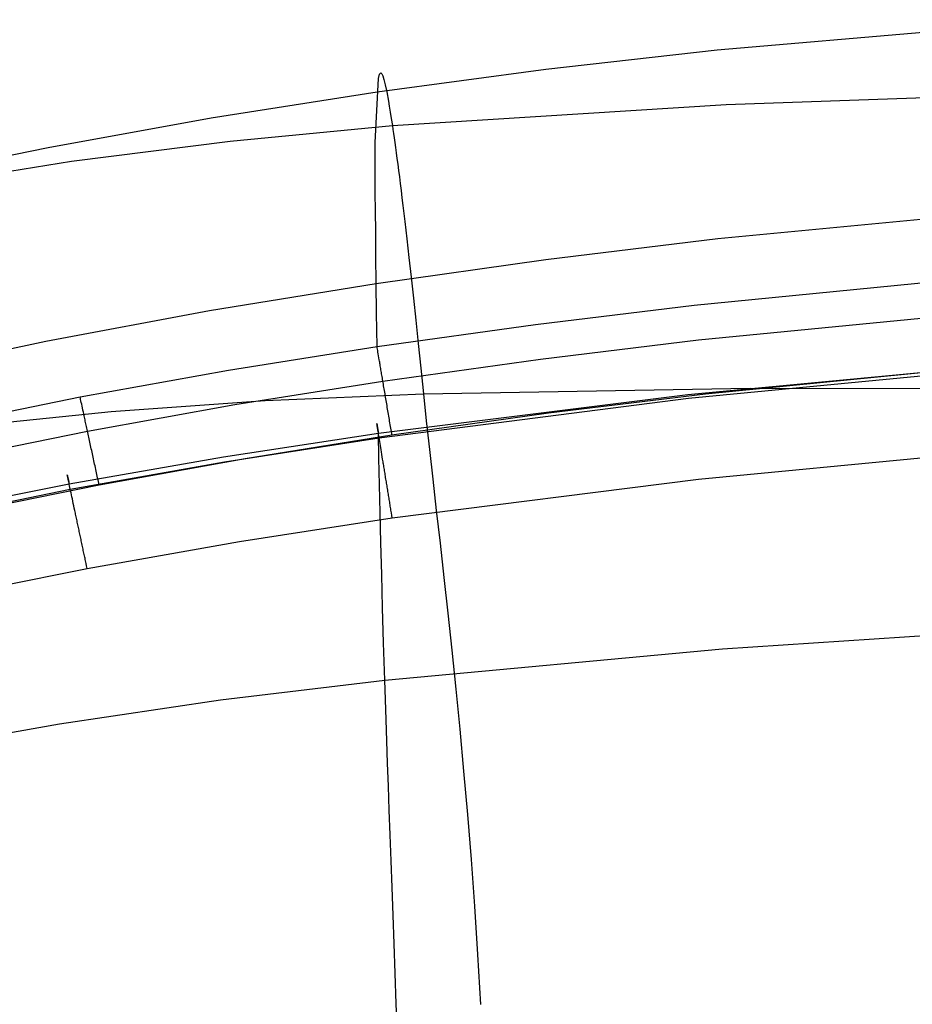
# Model space of a CAD drawing. Extents: x -353 to 1161, y -766 to 145.
# Tile 36 of 74: x -200 to -157, y 97 to 144. Entities that reach past the tile are written whole.
import ezdxf

# ---------------------------------------------------------------- set-up
doc = ezdxf.new("R2010")
doc.units = 0
doc.layers.add('DEFAULT', color=7, linetype='CONTINUOUS')

msp = doc.modelspace()

# ---------------------------------------------------------------- linework, layer by layer
at = {"layer": 'DEFAULT'}
for p, q in [((-166.433, 142.087, 190.031), (-149.775, 143.525, 189.832)), ((-174.592, 141.162, 190.128), (-166.433, 142.087, 190.031)), ((-182.627, 140.087, 190.223), (-174.592, 141.162, 190.128)), ((-182.727, 137.674, 139.949), (-182.567, 140.719, 203.227)), ((-182.567, 140.719, 203.227), (-182.519, 140.935, 209.745)), ((-182.519, 140.935, 209.745), (-182.453, 140.999, 216.237)), ((-182.453, 140.999, 216.237), (-182.411, 140.955, 219.464)), ((-182.411, 140.955, 219.464), (-182.363, 140.849, 222.674)), ((-182.363, 140.849, 222.674), (-182.308, 140.674, 225.862)), ((-182.308, 140.674, 225.862), (-182.244, 140.421, 229.025)), ((-182.244, 140.421, 229.025), (-182.173, 140.083, 232.159)), ((-190.529, 138.852, 190.316), (-182.627, 140.087, 190.223)), ((-182.173, 140.083, 232.159), (-182.092, 139.653, 235.26)), ((-166.006, 139.491, 240.869), (-149.593, 140.065, 240.368)), ((-182.092, 139.653, 235.26), (-182.048, 139.4, 236.797)), ((-182.048, 139.4, 236.797), (-182.001, 139.121, 238.324)), ((-181.9, 138.482, 241.346), (-166.006, 139.491, 240.869)), ((-198.29, 137.447, 190.407), (-190.529, 138.852, 190.316)), ((-182.001, 139.121, 238.324), (-181.952, 138.816, 239.84)), ((-181.952, 138.816, 239.84), (-181.9, 138.482, 241.346)), ((-189.625, 137.746, 241.571), (-181.9, 138.482, 241.346)), ((-181.9, 138.482, 241.346), (-181.873, 138.301, 242.095)), ((-181.873, 138.301, 242.095), (-181.845, 138.106, 242.841)), ((-181.845, 138.106, 242.841), (-181.815, 137.897, 243.584)), ((-181.815, 137.897, 243.584), (-181.783, 137.674, 244.325)), ((-205.902, 135.862, 190.493), (-198.29, 137.447, 190.407)), ((-197.192, 136.781, 241.784), (-189.625, 137.746, 241.571)), ((-182.726, 136.667, 127.719), (-182.727, 137.674, 139.949)), ((-181.783, 137.674, 244.325), (-181.751, 137.438, 245.062)), ((-181.751, 137.438, 245.062), (-181.717, 137.187, 245.797)), ((-181.717, 137.187, 245.797), (-181.682, 136.922, 246.529)), ((-181.682, 136.922, 246.529), (-181.645, 136.644, 247.258)), ((-204.599, 135.589, 241.983), (-197.192, 136.781, 241.784)), ((-182.722, 136.029, 121.636), (-182.726, 136.667, 127.719)), ((-181.645, 136.644, 247.258), (-181.608, 136.351, 247.985)), ((-182.716, 135.284, 115.571), (-182.722, 136.029, 121.636)), ((-181.608, 136.351, 247.985), (-181.569, 136.044, 248.708)), ((-181.569, 136.044, 248.708), (-181.529, 135.723, 249.429)), ((-181.529, 135.723, 249.429), (-181.487, 135.388, 250.146)), ((-182.707, 134.418, 109.518), (-182.716, 135.284, 115.571)), ((-181.487, 135.388, 250.146), (-181.445, 135.039, 250.861)), ((-181.445, 135.039, 250.861), (-181.401, 134.676, 251.573)), ((-181.401, 134.676, 251.573), (-181.31, 133.908, 252.988)), ((-166.401, 133.102, 91.409), (-149.672, 134.709, 91.409)), ((-182.697, 133.418, 103.476), (-182.707, 134.418, 109.518)), ((-181.31, 133.908, 252.988), (-181.214, 133.083, 254.391)), ((-182.684, 132.272, 97.441), (-182.697, 133.418, 103.476)), ((-181.214, 133.083, 254.391), (-181.114, 132.201, 255.782)), ((-174.597, 132.104, 91.409), (-166.401, 133.102, 91.409)), ((-182.669, 130.964, 91.409), (-182.684, 132.272, 97.441)), ((-182.669, 130.964, 91.409), (-174.597, 132.104, 91.409)), ((-181.114, 132.201, 255.782), (-181.009, 131.262, 257.161)), ((-167.528, 129.934, 79.904), (-152.391, 131.418, 79.882)), ((-190.61, 129.672, 91.409), (-182.669, 130.964, 91.409)), ((-182.653, 129.553, 85.662), (-182.669, 130.964, 91.409)), ((-181.009, 131.262, 257.161), (-180.9, 130.265, 258.527)), ((-180.9, 130.265, 258.527), (-180.787, 129.212, 259.881)), ((-175.086, 129.015, 79.918), (-167.528, 129.934, 79.904)), ((-198.411, 128.218, 91.409), (-190.61, 129.672, 91.409)), ((-182.633, 127.962, 79.935), (-182.653, 129.553, 85.662)), ((-167.316, 128.276, 77.191), (-152.233, 129.754, 77.185)), ((-182.633, 127.962, 79.935), (-175.086, 129.015, 79.918)), ((-180.787, 129.212, 259.881), (-180.67, 128.101, 261.222)), ((-206.063, 126.594, 91.409), (-198.411, 128.218, 91.409)), ((-180.67, 128.101, 261.222), (-180.549, 126.932, 262.551)), ((-174.842, 127.362, 77.196), (-167.316, 128.276, 77.191)), ((-189.714, 126.837, 79.952), (-182.633, 127.962, 79.935)), ((-182.623, 127.903, 79.742), (-182.633, 127.962, 79.935)), ((-182.612, 127.838, 79.549), (-182.623, 127.903, 79.742)), ((-182.6, 127.767, 79.358), (-182.612, 127.838, 79.549)), ((-182.587, 127.69, 79.169), (-182.6, 127.767, 79.358)), ((-182.573, 127.607, 78.982), (-182.587, 127.69, 79.169)), ((-182.558, 127.517, 78.797), (-182.573, 127.607, 78.982)), ((-182.542, 127.422, 78.616), (-182.558, 127.517, 78.797)), ((-182.524, 127.32, 78.438), (-182.542, 127.422, 78.616)), ((-182.515, 127.267, 78.351), (-182.524, 127.32, 78.438)), ((-182.506, 127.213, 78.265), (-182.515, 127.267, 78.351)), ((-182.497, 127.157, 78.179), (-182.506, 127.213, 78.265)), ((-182.487, 127.1, 78.096), (-182.497, 127.157, 78.179)), ((-182.477, 127.042, 78.013), (-182.487, 127.1, 78.096)), ((-182.354, 126.315, 77.201), (-174.842, 127.362, 77.196)), ((-167.826, 125.676, 67.756), (-153.06, 127.07, 67.711)), ((-166.986, 125.709, 76.166), (-151.988, 127.186, 76.166)), ((-196.777, 125.568, 79.971), (-189.714, 126.837, 79.952)), ((-182.467, 126.982, 77.931), (-182.477, 127.042, 78.013)), ((-182.457, 126.92, 77.851), (-182.467, 126.982, 77.931)), ((-182.446, 126.858, 77.773), (-182.457, 126.92, 77.851)), ((-182.435, 126.794, 77.696), (-182.446, 126.858, 77.773)), ((-182.424, 126.729, 77.62), (-182.435, 126.794, 77.696)), ((-182.413, 126.663, 77.546), (-182.424, 126.729, 77.62)), ((-182.402, 126.595, 77.473), (-182.413, 126.663, 77.546)), ((-180.549, 126.932, 262.551), (-180.423, 125.705, 263.866)), ((-167.804, 125.497, 73.405), (-153.046, 126.919, 73.384)), ((-189.4, 125.196, 77.206), (-182.354, 126.315, 77.201)), ((-182.39, 126.527, 77.403), (-182.402, 126.595, 77.473)), ((-182.378, 126.457, 77.334), (-182.39, 126.527, 77.403)), ((-182.367, 126.386, 77.266), (-182.378, 126.457, 77.334)), ((-182.354, 126.315, 77.201), (-182.367, 126.386, 77.266)), ((-182.342, 126.242, 77.137), (-182.354, 126.315, 77.201)), ((-182.33, 126.168, 77.075), (-182.342, 126.242, 77.137)), ((-182.317, 126.094, 77.015), (-182.33, 126.168, 77.075)), ((-187.954, 125.384, 264.074), (-180.423, 125.705, 263.866)), ((-182.565, 123.835, 67.818), (-167.826, 125.676, 67.756)), ((-182.304, 126.018, 76.957), (-182.317, 126.094, 77.015)), ((-182.291, 125.942, 76.901), (-182.304, 126.018, 76.957)), ((-182.278, 125.865, 76.847), (-182.291, 125.942, 76.901)), ((-182.265, 125.787, 76.795), (-182.278, 125.865, 76.847)), ((-182.252, 125.709, 76.744), (-182.265, 125.787, 76.795)), ((-182.239, 125.63, 76.696), (-182.252, 125.709, 76.744)), ((-180.423, 125.705, 263.866), (-164.855, 125.977, 263.404)), ((-180.423, 125.705, 263.866), (-180.289, 124.416, 265.164)), ((-174.463, 124.796, 76.166), (-166.986, 125.709, 76.166)), ((-164.855, 125.977, 263.404), (-148.709, 125.942, 262.905)), ((-204.529, 123.986, 79.993), (-196.777, 125.568, 79.971)), ((-196.764, 125.51, 79.776), (-196.777, 125.568, 79.971)), ((-196.75, 125.446, 79.582), (-196.764, 125.51, 79.776)), ((-196.735, 125.376, 79.39), (-196.75, 125.446, 79.582)), ((-196.719, 125.3, 79.199), (-196.735, 125.376, 79.39)), ((-196.701, 125.218, 79.01), (-196.719, 125.3, 79.199)), ((-196.682, 125.129, 78.824), (-196.701, 125.218, 79.01)), ((-196.424, 123.935, 77.212), (-189.4, 125.196, 77.206)), ((-195.302, 124.861, 264.258), (-187.954, 125.384, 264.074)), ((-182.53, 123.619, 73.435), (-167.804, 125.497, 73.405)), ((-182.225, 125.55, 76.65), (-182.239, 125.63, 76.696)), ((-182.212, 125.47, 76.606), (-182.225, 125.55, 76.65)), ((-182.198, 125.39, 76.565), (-182.212, 125.47, 76.606)), ((-182.184, 125.309, 76.525), (-182.198, 125.39, 76.565)), ((-182.171, 125.227, 76.487), (-182.184, 125.309, 76.525)), ((-182.157, 125.145, 76.452), (-182.171, 125.227, 76.487)), ((-202.47, 124.135, 264.418), (-195.302, 124.861, 264.258)), ((-196.661, 125.035, 78.641), (-196.682, 125.129, 78.824)), ((-196.64, 124.934, 78.461), (-196.661, 125.035, 78.641)), ((-196.628, 124.882, 78.373), (-196.64, 124.934, 78.461)), ((-196.617, 124.828, 78.286), (-196.628, 124.882, 78.373)), ((-196.605, 124.773, 78.2), (-196.617, 124.828, 78.286)), ((-196.592, 124.716, 78.115), (-196.605, 124.773, 78.2)), ((-182.143, 125.063, 76.418), (-182.157, 125.145, 76.452)), ((-182.129, 124.981, 76.387), (-182.143, 125.063, 76.418)), ((-182.115, 124.899, 76.358), (-182.129, 124.981, 76.387)), ((-182.101, 124.816, 76.331), (-182.115, 124.899, 76.358)), ((-182.087, 124.734, 76.306), (-182.101, 124.816, 76.331)), ((-182.073, 124.651, 76.283), (-182.087, 124.734, 76.306)), ((-181.921, 123.751, 76.166), (-174.463, 124.796, 76.166)), ((-196.58, 124.658, 78.032), (-196.592, 124.716, 78.115)), ((-196.567, 124.598, 77.95), (-196.58, 124.658, 78.032)), ((-196.554, 124.537, 77.869), (-196.567, 124.598, 77.95)), ((-196.54, 124.475, 77.79), (-196.554, 124.537, 77.869)), ((-196.527, 124.412, 77.712), (-196.54, 124.475, 77.79)), ((-196.513, 124.347, 77.635), (-196.527, 124.412, 77.712)), ((-196.498, 124.281, 77.56), (-196.513, 124.347, 77.635)), ((-196.484, 124.214, 77.487), (-196.498, 124.281, 77.56)), ((-182.64, 124.293, 70.648), (-182.641, 124.298, 70.461)), ((-182.641, 124.298, 70.461), (-182.641, 124.297, 70.275)), ((-182.641, 124.297, 70.275), (-182.64, 124.293, 70.091)), ((-182.638, 124.284, 70.837), (-182.64, 124.293, 70.648)), ((-182.64, 124.293, 70.091), (-182.638, 124.283, 69.909)), ((-182.636, 124.269, 71.027), (-182.638, 124.284, 70.837)), ((-182.638, 124.283, 69.909), (-182.636, 124.27, 69.73)), ((-182.636, 124.27, 69.73), (-182.633, 124.252, 69.553)), ((-182.633, 124.25, 71.217), (-182.636, 124.269, 71.027)), ((-182.059, 124.568, 76.263), (-182.073, 124.651, 76.283)), ((-182.045, 124.485, 76.244), (-182.059, 124.568, 76.263)), ((-182.031, 124.403, 76.227), (-182.045, 124.485, 76.244)), ((-182.017, 124.321, 76.213), (-182.031, 124.403, 76.227)), ((-182.003, 124.238, 76.2), (-182.017, 124.321, 76.213)), ((-180.289, 124.416, 265.164), (-180.14, 123.061, 266.442)), ((-204.13, 122.364, 77.218), (-196.424, 123.935, 77.212)), ((-196.469, 124.146, 77.416), (-196.484, 124.214, 77.487)), ((-196.454, 124.077, 77.346), (-196.469, 124.146, 77.416)), ((-196.439, 124.006, 77.278), (-196.454, 124.077, 77.346)), ((-196.424, 123.935, 77.212), (-196.439, 124.006, 77.278)), ((-196.408, 123.862, 77.147), (-196.424, 123.935, 77.212)), ((-196.392, 123.789, 77.085), (-196.408, 123.862, 77.147)), ((-196.376, 123.715, 77.024), (-196.392, 123.789, 77.085)), ((-189.942, 122.708, 67.853), (-182.565, 123.835, 67.818)), ((-182.633, 124.252, 69.553), (-182.63, 124.231, 69.379)), ((-182.629, 124.226, 71.408), (-182.633, 124.25, 71.217)), ((-182.63, 124.231, 69.379), (-182.626, 124.205, 69.207)), ((-182.624, 124.197, 71.599), (-182.629, 124.226, 71.408)), ((-182.626, 124.205, 69.207), (-182.621, 124.176, 69.039)), ((-182.619, 124.162, 71.789), (-182.624, 124.197, 71.599)), ((-182.621, 124.176, 69.039), (-182.616, 124.144, 68.874)), ((-182.612, 124.122, 71.979), (-182.619, 124.162, 71.789)), ((-182.616, 124.144, 68.874), (-182.61, 124.108, 68.712)), ((-182.605, 124.077, 72.168), (-182.612, 124.122, 71.979)), ((-182.61, 124.108, 68.712), (-182.604, 124.07, 68.554)), ((-182.597, 124.027, 72.356), (-182.605, 124.077, 72.168)), ((-182.604, 124.07, 68.554), (-182.597, 124.028, 68.399)), ((-182.597, 124.028, 68.399), (-182.59, 123.983, 68.248)), ((-182.588, 123.971, 72.542), (-182.597, 124.027, 72.356)), ((-182.59, 123.983, 68.248), (-182.582, 123.936, 68.101)), ((-182.578, 123.911, 72.726), (-182.588, 123.971, 72.542)), ((-182.582, 123.936, 68.101), (-182.574, 123.887, 67.958)), ((-182.567, 123.845, 72.908), (-182.578, 123.911, 72.726)), ((-182.574, 123.887, 67.958), (-182.565, 123.835, 67.818)), ((-182.556, 123.775, 73.086), (-182.567, 123.845, 72.908)), ((-182.542, 122.644, 64.872), (-182.565, 123.835, 67.818)), ((-181.99, 124.156, 76.19), (-182.003, 124.238, 76.2)), ((-181.976, 124.074, 76.181), (-181.99, 124.156, 76.19)), ((-181.962, 123.993, 76.174), (-181.976, 124.074, 76.181)), ((-181.948, 123.912, 76.17), (-181.962, 123.993, 76.174)), ((-181.935, 123.831, 76.167), (-181.948, 123.912, 76.17)), ((-181.921, 123.751, 76.166), (-181.935, 123.831, 76.167)), ((-196.36, 123.64, 76.965), (-196.376, 123.715, 77.024)), ((-196.343, 123.564, 76.909), (-196.36, 123.64, 76.965)), ((-196.327, 123.487, 76.854), (-196.343, 123.564, 76.909)), ((-196.31, 123.409, 76.801), (-196.327, 123.487, 76.854)), ((-196.293, 123.331, 76.75), (-196.31, 123.409, 76.801)), ((-196.276, 123.252, 76.702), (-196.293, 123.331, 76.75)), ((-189.897, 122.472, 73.451), (-182.53, 123.619, 73.435)), ((-188.91, 122.635, 76.166), (-181.921, 123.751, 76.166)), ((-182.543, 123.699, 73.262), (-182.556, 123.775, 73.086)), ((-182.53, 123.619, 73.435), (-182.543, 123.699, 73.262)), ((-182.517, 123.534, 73.604), (-182.53, 123.619, 73.435)), ((-182.502, 123.445, 73.768), (-182.517, 123.534, 73.604)), ((-182.487, 123.351, 73.929), (-182.502, 123.445, 73.768)), ((-182.471, 123.254, 74.085), (-182.487, 123.351, 73.929)), ((-196.259, 123.173, 76.655), (-196.276, 123.252, 76.702)), ((-196.242, 123.093, 76.611), (-196.259, 123.173, 76.655)), ((-196.224, 123.013, 76.569), (-196.242, 123.093, 76.611)), ((-196.207, 122.932, 76.529), (-196.224, 123.013, 76.569)), ((-196.189, 122.851, 76.491), (-196.207, 122.932, 76.529)), ((-196.172, 122.77, 76.455), (-196.189, 122.851, 76.491)), ((-182.454, 123.152, 74.236), (-182.471, 123.254, 74.085)), ((-182.437, 123.047, 74.382), (-182.454, 123.152, 74.236)), ((-182.42, 122.939, 74.523), (-182.437, 123.047, 74.382)), ((-182.401, 122.827, 74.659), (-182.42, 122.939, 74.523)), ((-180.14, 123.061, 266.442), (-179.98, 121.64, 267.698)), ((-167.326, 121.645, 76.166), (-152.686, 123.045, 76.166)), ((-197.297, 121.421, 67.887), (-189.942, 122.708, 67.853)), ((-197.242, 121.165, 73.467), (-189.897, 122.472, 73.451)), ((-196.154, 122.688, 76.421), (-196.172, 122.77, 76.455)), ((-196.136, 122.606, 76.389), (-196.154, 122.688, 76.421)), ((-196.118, 122.524, 76.36), (-196.136, 122.606, 76.389)), ((-196.101, 122.441, 76.333), (-196.118, 122.524, 76.36)), ((-196.083, 122.359, 76.308), (-196.101, 122.441, 76.333)), ((-195.871, 121.379, 76.166), (-188.91, 122.635, 76.166)), ((-182.515, 121.379, 61.954), (-182.542, 122.644, 64.872)), ((-182.383, 122.712, 74.789), (-182.401, 122.827, 74.659)), ((-182.364, 122.595, 74.913), (-182.383, 122.712, 74.789)), ((-182.344, 122.475, 75.031), (-182.364, 122.595, 74.913)), ((-182.334, 122.414, 75.088), (-182.344, 122.475, 75.031)), ((-182.324, 122.352, 75.143), (-182.334, 122.414, 75.088)), ((-196.065, 122.276, 76.284), (-196.083, 122.359, 76.308)), ((-196.047, 122.194, 76.264), (-196.065, 122.276, 76.284)), ((-196.029, 122.111, 76.245), (-196.047, 122.194, 76.264)), ((-196.012, 122.029, 76.228), (-196.029, 122.111, 76.245)), ((-195.994, 121.947, 76.213), (-196.012, 122.029, 76.228)), ((-195.976, 121.865, 76.2), (-195.994, 121.947, 76.213)), ((-182.314, 122.29, 75.197), (-182.324, 122.352, 75.143)), ((-182.304, 122.228, 75.25), (-182.314, 122.29, 75.197)), ((-182.294, 122.165, 75.301), (-182.304, 122.228, 75.25)), ((-182.284, 122.102, 75.35), (-182.294, 122.165, 75.301)), ((-182.273, 122.039, 75.398), (-182.284, 122.102, 75.35)), ((-182.263, 121.975, 75.444), (-182.273, 122.039, 75.398)), ((-182.252, 121.911, 75.489), (-182.263, 121.975, 75.444)), ((-182.242, 121.846, 75.532), (-182.252, 121.911, 75.489)), ((-197.389, 121.852, 70.523), (-197.389, 121.854, 70.338)), ((-197.389, 121.854, 70.338), (-197.388, 121.851, 70.155)), ((-197.388, 121.846, 70.709), (-197.389, 121.852, 70.523)), ((-197.388, 121.851, 70.155), (-197.387, 121.843, 69.975)), ((-197.385, 121.836, 70.896), (-197.388, 121.846, 70.709)), ((-197.387, 121.843, 69.975), (-197.384, 121.831, 69.796)), ((-197.382, 121.82, 71.084), (-197.385, 121.836, 70.896)), ((-197.384, 121.831, 69.796), (-197.381, 121.816, 69.62)), ((-197.378, 121.8, 71.273), (-197.382, 121.82, 71.084)), ((-197.381, 121.816, 69.62), (-197.377, 121.796, 69.446)), ((-197.372, 121.775, 71.462), (-197.378, 121.8, 71.273)), ((-197.377, 121.796, 69.446), (-197.372, 121.772, 69.276)), ((-197.366, 121.744, 71.651), (-197.372, 121.775, 71.462)), ((-197.372, 121.772, 69.276), (-197.366, 121.745, 69.108)), ((-197.366, 121.745, 69.108), (-197.36, 121.715, 68.943)), ((-197.358, 121.709, 71.84), (-197.366, 121.744, 71.651)), ((-197.36, 121.715, 68.943), (-197.352, 121.681, 68.782)), ((-197.35, 121.668, 72.028), (-197.358, 121.709, 71.84)), ((-197.352, 121.681, 68.782), (-197.345, 121.645, 68.624)), ((-197.34, 121.623, 72.215), (-197.35, 121.668, 72.028)), ((-197.345, 121.645, 68.624), (-197.336, 121.605, 68.469)), ((-197.329, 121.572, 72.401), (-197.34, 121.623, 72.215)), ((-197.336, 121.605, 68.469), (-197.327, 121.562, 68.318)), ((-197.317, 121.516, 72.585), (-197.329, 121.572, 72.401)), ((-197.327, 121.562, 68.318), (-197.318, 121.518, 68.171)), ((-197.318, 121.518, 68.171), (-197.307, 121.47, 68.027)), ((-197.304, 121.456, 72.767), (-197.317, 121.516, 72.585)), ((-197.307, 121.47, 68.027), (-197.297, 121.421, 67.887)), ((-197.29, 121.39, 72.946), (-197.304, 121.456, 72.767)), ((-195.958, 121.783, 76.19), (-195.976, 121.865, 76.2)), ((-195.941, 121.702, 76.181), (-195.958, 121.783, 76.19)), ((-195.923, 121.62, 76.174), (-195.941, 121.702, 76.181)), ((-195.906, 121.539, 76.17), (-195.923, 121.62, 76.174)), ((-195.888, 121.459, 76.167), (-195.906, 121.539, 76.17)), ((-195.871, 121.379, 76.166), (-195.888, 121.459, 76.167)), ((-182.231, 121.782, 75.574), (-182.242, 121.846, 75.532)), ((-182.221, 121.717, 75.614), (-182.231, 121.782, 75.574)), ((-182.21, 121.652, 75.653), (-182.221, 121.717, 75.614)), ((-182.2, 121.586, 75.69), (-182.21, 121.652, 75.653)), ((-182.189, 121.521, 75.725), (-182.2, 121.586, 75.69)), ((-182.178, 121.456, 75.759), (-182.189, 121.521, 75.725)), ((-182.168, 121.39, 75.792), (-182.178, 121.456, 75.759)), ((-181.909, 119.8, 76.166), (-167.326, 121.645, 76.166)), ((-179.98, 121.64, 267.698), (-179.81, 120.15, 268.933)), ((-204.946, 119.889, 67.922), (-197.297, 121.421, 67.887)), ((-204.879, 119.614, 73.484), (-197.242, 121.165, 73.467)), ((-203.502, 119.816, 76.166), (-195.871, 121.379, 76.166)), ((-197.275, 121.32, 73.123), (-197.29, 121.39, 72.946)), ((-197.259, 121.244, 73.297), (-197.275, 121.32, 73.123)), ((-197.242, 121.165, 73.467), (-197.259, 121.244, 73.297)), ((-197.225, 121.08, 73.634), (-197.242, 121.165, 73.467)), ((-197.206, 120.992, 73.797), (-197.225, 121.08, 73.634)), ((-197.186, 120.899, 73.956), (-197.206, 120.992, 73.797)), ((-182.484, 120.038, 59.068), (-182.515, 121.379, 61.954)), ((-182.157, 121.325, 75.823), (-182.168, 121.39, 75.792)), ((-182.146, 121.259, 75.853), (-182.157, 121.325, 75.823)), ((-182.136, 121.193, 75.881), (-182.146, 121.259, 75.853)), ((-182.125, 121.128, 75.908), (-182.136, 121.193, 75.881)), ((-182.114, 121.062, 75.933), (-182.125, 121.128, 75.908)), ((-182.104, 120.997, 75.957), (-182.114, 121.062, 75.933)), ((-182.093, 120.932, 75.98), (-182.104, 120.997, 75.957)), ((-197.165, 120.802, 74.11), (-197.186, 120.899, 73.956)), ((-197.144, 120.702, 74.259), (-197.165, 120.802, 74.11)), ((-197.122, 120.598, 74.403), (-197.144, 120.702, 74.259)), ((-197.099, 120.49, 74.542), (-197.122, 120.598, 74.403)), ((-182.083, 120.867, 76.001), (-182.093, 120.932, 75.98)), ((-182.072, 120.802, 76.021), (-182.083, 120.867, 76.001)), ((-182.062, 120.737, 76.039), (-182.072, 120.802, 76.021)), ((-182.051, 120.672, 76.056), (-182.062, 120.737, 76.039)), ((-182.041, 120.608, 76.072), (-182.051, 120.672, 76.056)), ((-182.03, 120.544, 76.086), (-182.041, 120.608, 76.072)), ((-182.02, 120.48, 76.099), (-182.03, 120.544, 76.086)), ((-197.075, 120.38, 74.676), (-197.099, 120.49, 74.542)), ((-197.051, 120.266, 74.805), (-197.075, 120.38, 74.676)), ((-197.026, 120.15, 74.927), (-197.051, 120.266, 74.805)), ((-197.001, 120.032, 75.044), (-197.026, 120.15, 74.927)), ((-182.449, 118.616, 56.217), (-182.484, 120.038, 59.068)), ((-182.009, 120.417, 76.111), (-182.02, 120.48, 76.099)), ((-181.999, 120.353, 76.122), (-182.009, 120.417, 76.111)), ((-181.989, 120.29, 76.131), (-181.999, 120.353, 76.122)), ((-181.979, 120.228, 76.14), (-181.989, 120.29, 76.131)), ((-181.969, 120.165, 76.147), (-181.979, 120.228, 76.14)), ((-181.949, 120.042, 76.158), (-181.969, 120.165, 76.147)), ((-181.929, 119.92, 76.164), (-181.949, 120.042, 76.158)), ((-179.81, 120.15, 268.933), (-179.632, 118.592, 270.147)), ((-196.988, 119.971, 75.1), (-197.001, 120.032, 75.044)), ((-196.976, 119.911, 75.155), (-196.988, 119.971, 75.1)), ((-196.963, 119.85, 75.208), (-196.976, 119.911, 75.155)), ((-196.949, 119.788, 75.26), (-196.963, 119.85, 75.208)), ((-196.936, 119.726, 75.31), (-196.949, 119.788, 75.26)), ((-196.923, 119.664, 75.359), (-196.936, 119.726, 75.31)), ((-196.91, 119.601, 75.406), (-196.923, 119.664, 75.359)), ((-196.896, 119.538, 75.452), (-196.91, 119.601, 75.406)), ((-189.189, 118.674, 76.166), (-181.909, 119.8, 76.166)), ((-181.909, 119.8, 76.166), (-181.929, 119.92, 76.164)), ((-196.883, 119.475, 75.496), (-196.896, 119.538, 75.452)), ((-196.869, 119.411, 75.539), (-196.883, 119.475, 75.496)), ((-196.856, 119.348, 75.58), (-196.869, 119.411, 75.539)), ((-196.842, 119.284, 75.62), (-196.856, 119.348, 75.58)), ((-196.828, 119.219, 75.658), (-196.842, 119.284, 75.62)), ((-196.815, 119.155, 75.695), (-196.828, 119.219, 75.658)), ((-196.801, 119.091, 75.73), (-196.815, 119.155, 75.695)), ((-196.787, 119.026, 75.764), (-196.801, 119.091, 75.73)), ((-196.773, 118.961, 75.796), (-196.787, 119.026, 75.764)), ((-196.76, 118.897, 75.827), (-196.773, 118.961, 75.796)), ((-196.746, 118.832, 75.856), (-196.76, 118.897, 75.827)), ((-196.732, 118.767, 75.884), (-196.746, 118.832, 75.856)), ((-196.718, 118.703, 75.91), (-196.732, 118.767, 75.884)), ((-196.705, 118.638, 75.936), (-196.718, 118.703, 75.91)), ((-196.691, 118.574, 75.959), (-196.705, 118.638, 75.936)), ((-196.439, 117.392, 76.166), (-189.189, 118.674, 76.166)), ((-196.677, 118.509, 75.981), (-196.691, 118.574, 75.959)), ((-196.663, 118.445, 76.002), (-196.677, 118.509, 75.981)), ((-196.65, 118.381, 76.022), (-196.663, 118.445, 76.002)), ((-196.636, 118.317, 76.04), (-196.65, 118.381, 76.022)), ((-196.623, 118.253, 76.057), (-196.636, 118.317, 76.04)), ((-196.609, 118.19, 76.073), (-196.623, 118.253, 76.057)), ((-196.596, 118.127, 76.087), (-196.609, 118.19, 76.073)), ((-182.41, 117.112, 53.405), (-182.449, 118.616, 56.217)), ((-179.632, 118.592, 270.147), (-179.448, 116.964, 271.339)), ((-196.582, 118.064, 76.1), (-196.596, 118.127, 76.087)), ((-196.569, 118.001, 76.112), (-196.582, 118.064, 76.1)), ((-196.556, 117.938, 76.122), (-196.569, 118.001, 76.112)), ((-196.542, 117.876, 76.132), (-196.556, 117.938, 76.122)), ((-196.529, 117.814, 76.14), (-196.542, 117.876, 76.132)), ((-196.516, 117.753, 76.147), (-196.529, 117.814, 76.14)), ((-196.49, 117.631, 76.158), (-196.516, 117.753, 76.147)), ((-203.969, 115.871, 76.166), (-196.439, 117.392, 76.166)), ((-196.465, 117.511, 76.164), (-196.49, 117.631, 76.158)), ((-196.439, 117.392, 76.166), (-196.465, 117.511, 76.164)), ((-182.366, 115.522, 50.635), (-182.41, 117.112, 53.405)), ((-179.448, 116.964, 271.339), (-179.26, 115.265, 272.51)), ((-182.317, 113.843, 47.911), (-182.366, 115.522, 50.635)), ((-179.26, 115.265, 272.51), (-179.07, 113.495, 273.658)), ((-166.17, 113.559, 45.215), (-149.553, 114.678, 45.198)), ((-182.262, 112.073, 45.238), (-182.317, 113.843, 47.911)), ((-182.262, 112.073, 45.238), (-166.17, 113.559, 45.215)), ((-179.07, 113.495, 273.658), (-178.88, 111.652, 274.784)), ((-190.088, 111.133, 45.253), (-182.262, 112.073, 45.238)), ((-182.233, 111.154, 43.937), (-182.262, 112.073, 45.238)), ((-178.88, 111.652, 274.784), (-178.691, 109.735, 275.888)), ((-197.761, 109.995, 45.271), (-190.088, 111.133, 45.253)), ((-182.201, 110.19, 42.649), (-182.233, 111.154, 43.937)), ((-182.167, 109.181, 41.374), (-182.201, 110.19, 42.649)), ((-205.281, 108.66, 45.293), (-197.761, 109.995, 45.271)), ((-178.691, 109.735, 275.888), (-178.507, 107.744, 276.969)), ((-182.13, 108.128, 40.113), (-182.167, 109.181, 41.374)), ((-182.091, 107.031, 38.865), (-182.13, 108.128, 40.113)), ((-178.507, 107.744, 276.969), (-178.328, 105.678, 278.028)), ((-182.051, 105.889, 37.631), (-182.091, 107.031, 38.865)), ((-182.008, 104.703, 36.411), (-182.051, 105.889, 37.631)), ((-178.328, 105.678, 278.028), (-178.156, 103.534, 279.064)), ((-181.963, 103.474, 35.204), (-182.008, 104.703, 36.411)), ((-181.917, 102.2, 34.011), (-181.963, 103.474, 35.204)), ((-178.156, 103.534, 279.064), (-177.995, 101.313, 280.078)), ((-181.869, 100.882, 32.832), (-181.917, 102.2, 34.011)), ((-177.995, 101.313, 280.078), (-177.844, 99.013, 281.069)), ((-181.82, 99.52, 31.667), (-181.869, 100.882, 32.832)), ((-181.769, 98.115, 30.517), (-181.82, 99.52, 31.667)), ((-177.844, 99.013, 281.069), (-177.707, 96.632, 282.038)), ((-181.717, 96.666, 29.38), (-181.769, 98.115, 30.517)), ((-181.664, 95.173, 28.258), (-181.717, 96.666, 29.38))]:
    msp.add_line(p, q, dxfattribs=at)

doc.saveas('drawing.dxf')
